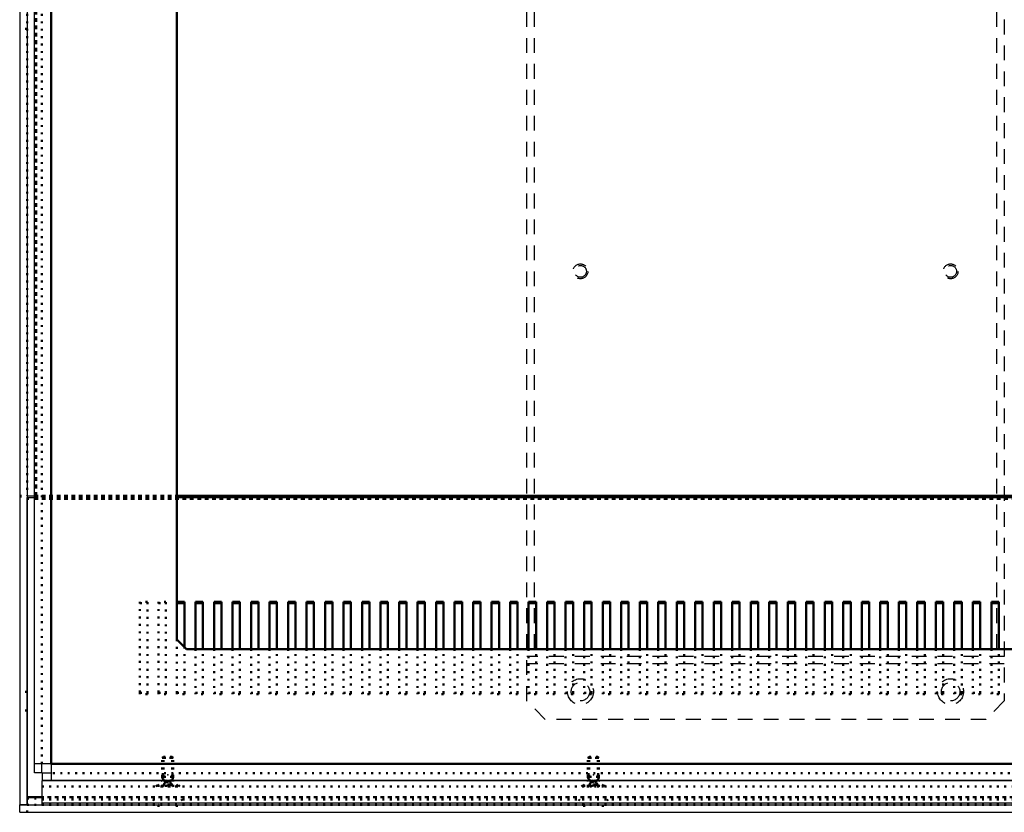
# Model space of a CAD drawing. Extents: x 3970 to 6010, y 1229 to 2654.
# Tile 6 of 17: x 4275 to 4541, y 2139 to 2353. Entities that reach past the tile are written whole.
import ezdxf

# ---------------------------------------------------------------- set-up
doc = ezdxf.new("R2010")
doc.units = 0
doc.header["$MEASUREMENT"] = 0
doc.linetypes.add('DOT', pattern=[2, 0.5, -1.5])
doc.linetypes.add('HIDDEN', pattern=[7, 4, -3])
doc.layers.get('0').update_dxf_attribs({"linetype": 'CONTINUOUS'})
doc.layers.add('LE_ALL', color=7, linetype='CONTINUOUS', lineweight=50)
doc.layers.add('LE_HIDDEN', color=7, linetype='CONTINUOUS')

msp = doc.modelspace()

# ---------------------------------------------------------------- linework, layer by layer
for p, q in [((4274.51, 2567.1), (4274.51, 2141.21)), ((4278.51, 2149.8), (4278.51, 2561.6)), ((4278.51, 2152.2), (4278.51, 2559.2)), ((4283.01, 2152.2), (4283.01, 2559.2)), ((4276.51, 2224.59), (4276.7, 2224.59)), ((4276.51, 2143.18), (4276.51, 2224.16)), ((4276.7, 2224.59), (4277.25, 2224.59)), ((4277.25, 2224.59), (4278.06, 2224.59)), ((4278.06, 2224.59), (4278.51, 2224.59)), ((4317.01, 2224.59), (4674.01, 2224.59)), ((4317.01, 2224.16), (4674.01, 2224.16)), ((4278.86, 2152.2), (4278.51, 2152.2)), ((4283.01, 2152.2), (4281.29, 2152.2)), ((4283.01, 2152.2), (4283.01, 2150.48)), ((4708.01, 2152.2), (4283.01, 2152.2)), ((4280.51, 2149.8), (4278.51, 2149.8)), ((4280.61, 2149.7), (4280.61, 2147.7)), ((4283.01, 2149.7), (4280.61, 2149.7)), ((4283.01, 2150.48), (4283.01, 2149.02)), ((4708.01, 2147.7), (4283.01, 2147.7)), ((4313.08, 2147.61), (4313.16, 2147.7)), ((4315.95, 2147.61), (4315.86, 2147.7)), ((4428.08, 2147.61), (4428.16, 2147.7)), ((4430.95, 2147.61), (4430.86, 2147.7)), ((4276.51, 2142.36), (4276.51, 2143.18)), ((4276.51, 2141.7), (4276.51, 2142.36)), ((4276.51, 2141.26), (4276.51, 2141.7)), ((4710.51, 2141.61), (4280.51, 2141.61)), ((4274.51, 2141.21), (4276.51, 2141.21)), ((4274.51, 2139.11), (4716.51, 2139.11)), ((4276.51, 2141.11), (4276.51, 2141.26))]:
    msp.add_line(p, q)
for points in [[(4274.51, 2567.1), (4276.51, 2567.1), (4276.51, 2141.21)], [(4276.51, 2224.16), (4278.51, 2224.16)], [(4317.01, 2224.16), (4674.01, 2224.16)], [(4281.29, 2152.2), (4279.83, 2152.2), (4278.86, 2152.2)], [(4280.51, 2149.8), (4280.51, 2152.2)], [(4710.41, 2149.7), (4710.41, 2147.7), (4280.61, 2147.7)], [(4710.51, 2141.61), (4710.51, 2147.61), (4280.51, 2147.61), (4280.51, 2141.61)], [(4283.01, 2149.02), (4283.01, 2148.04), (4283.01, 2147.7)], [(4276.51, 2143.18), (4280.51, 2143.18)], [(4280.51, 2141.61), (4280.51, 2141.11), (4710.51, 2141.11), (4710.51, 2141.61)], [(4274.51, 2139.11), (4274.51, 2141.11), (4716.51, 2141.11)]]:
    msp.add_lwpolyline(points)
for p in [(4314.51, 2149.21), (4429.51, 2149.21)]:
    msp.add_point(p)
at = {"layer": 'LE_ALL', "color": 1, "linetype": 'DOT'}
for p, q in [((4279.01, 2561.6), (4279.01, 2224.59)), ((4279.01, 2224.59), (4279.01, 2561.6)), ((4280.51, 2152.2), (4280.51, 2559.2)), ((4280.51, 2152.2), (4280.51, 2559.2)), ((4276.51, 2350.66), (4274.51, 2350.66)), ((4274.51, 2224.59), (4276.51, 2224.59)), ((4274.51, 2224.59), (4274.51, 2224.59)), ((4274.51, 2224.38), (4276.51, 2224.38)), ((4276.51, 2223.81), (4714.51, 2223.81)), ((4278.51, 2224.59), (4279.01, 2224.59)), ((4279.01, 2224.59), (4279.01, 2224.59)), ((4279.01, 2224.59), (4279.01, 2224.59)), ((4279.01, 2224.49), (4279.01, 2224.59)), ((4279.01, 2224.59), (4279.01, 2224.59)), ((4317.01, 2224.59), (4279.01, 2224.59)), ((4279.01, 2224.38), (4279.01, 2224.49)), ((4279.01, 2224.27), (4279.01, 2224.38)), ((4279.01, 2224.16), (4279.01, 2224.27)), ((4279.01, 2223.81), (4279.01, 2224.16)), ((4279.01, 2223.81), (4712.01, 2223.81)), ((4307.01, 2195.63), (4309.01, 2195.63)), ((4312.01, 2195.63), (4314.01, 2195.63)), ((4317.01, 2185.79), (4317.01, 2185.79)), ((4319.01, 2171.36), (4319.01, 2183.79)), ((4319.6, 2183.2), (4319.6, 2183.2)), ((4322.01, 2183.2), (4322.01, 2171.36)), ((4324.01, 2171.36), (4324.01, 2183.2)), ((4327.01, 2183.2), (4327.01, 2171.36)), ((4329.01, 2171.36), (4329.01, 2183.2)), ((4332.01, 2183.2), (4332.01, 2171.36)), ((4334.01, 2171.36), (4334.01, 2183.2)), ((4337.01, 2183.2), (4337.01, 2171.36)), ((4339.01, 2171.36), (4339.01, 2183.2)), ((4342.01, 2183.2), (4342.01, 2171.36)), ((4344.01, 2171.36), (4344.01, 2183.2)), ((4347.01, 2183.2), (4347.01, 2171.36)), ((4349.01, 2171.36), (4349.01, 2183.2)), ((4352.01, 2183.2), (4352.01, 2171.36)), ((4354.01, 2171.36), (4354.01, 2183.2)), ((4357.01, 2183.2), (4357.01, 2171.36)), ((4359.01, 2171.36), (4359.01, 2183.2)), ((4362.01, 2183.2), (4362.01, 2171.36)), ((4364.01, 2171.36), (4364.01, 2183.2)), ((4367.01, 2183.2), (4367.01, 2171.36)), ((4369.01, 2171.36), (4369.01, 2183.2)), ((4372.01, 2183.2), (4372.01, 2171.36)), ((4374.01, 2171.36), (4374.01, 2183.2)), ((4377.01, 2183.2), (4377.01, 2171.36)), ((4379.01, 2171.36), (4379.01, 2183.2)), ((4382.01, 2183.2), (4382.01, 2171.36)), ((4384.01, 2171.36), (4384.01, 2183.2)), ((4387.01, 2183.2), (4387.01, 2171.36)), ((4389.01, 2171.36), (4389.01, 2183.2)), ((4392.01, 2183.2), (4392.01, 2171.36)), ((4394.01, 2171.36), (4394.01, 2183.2)), ((4397.01, 2183.2), (4397.01, 2171.36)), ((4399.01, 2171.36), (4399.01, 2183.2)), ((4402.01, 2183.2), (4402.01, 2171.36)), ((4404.01, 2171.36), (4404.01, 2183.2)), ((4407.01, 2183.2), (4407.01, 2171.36)), ((4409.01, 2171.36), (4409.01, 2183.2)), ((4412.01, 2183.2), (4412.01, 2171.36)), ((4414.01, 2171.36), (4414.01, 2183.2)), ((4417.01, 2183.2), (4417.01, 2171.36)), ((4419.01, 2171.36), (4419.01, 2183.2)), ((4422.01, 2183.2), (4422.01, 2171.36)), ((4424.01, 2171.36), (4424.01, 2183.2)), ((4427.01, 2183.2), (4427.01, 2171.36)), ((4429.01, 2171.36), (4429.01, 2183.2)), ((4432.01, 2183.2), (4432.01, 2171.36)), ((4434.01, 2171.36), (4434.01, 2183.2)), ((4437.01, 2183.2), (4437.01, 2171.36)), ((4439.01, 2171.36), (4439.01, 2183.2)), ((4442.01, 2183.2), (4442.01, 2171.36)), ((4444.01, 2171.36), (4444.01, 2183.2)), ((4447.01, 2183.2), (4447.01, 2171.36)), ((4449.01, 2171.36), (4449.01, 2183.2)), ((4452.01, 2183.2), (4452.01, 2171.36)), ((4454.01, 2171.36), (4454.01, 2183.2)), ((4457.01, 2183.2), (4457.01, 2171.36)), ((4459.01, 2171.36), (4459.01, 2183.2)), ((4462.01, 2183.2), (4462.01, 2171.36)), ((4464.01, 2171.36), (4464.01, 2183.2)), ((4467.01, 2183.2), (4467.01, 2171.36)), ((4469.01, 2171.36), (4469.01, 2183.2)), ((4472.01, 2183.2), (4472.01, 2171.36)), ((4474.01, 2171.36), (4474.01, 2183.2)), ((4477.01, 2183.2), (4477.01, 2171.36)), ((4479.01, 2171.36), (4479.01, 2183.2)), ((4482.01, 2183.2), (4482.01, 2171.36)), ((4484.01, 2171.36), (4484.01, 2183.2)), ((4487.01, 2183.2), (4487.01, 2171.36)), ((4489.01, 2171.36), (4489.01, 2183.2)), ((4492.01, 2183.2), (4492.01, 2171.36)), ((4494.01, 2171.36), (4494.01, 2183.2)), ((4497.01, 2183.2), (4497.01, 2171.36)), ((4499.01, 2171.36), (4499.01, 2183.2)), ((4502.01, 2183.2), (4502.01, 2171.36)), ((4504.01, 2171.36), (4504.01, 2183.2)), ((4507.01, 2183.2), (4507.01, 2171.36)), ((4509.01, 2171.36), (4509.01, 2183.2)), ((4512.01, 2183.2), (4512.01, 2171.36)), ((4514.01, 2171.36), (4514.01, 2183.2)), ((4517.01, 2183.2), (4517.01, 2171.36)), ((4519.01, 2171.36), (4519.01, 2183.2)), ((4522.01, 2183.2), (4522.01, 2171.36)), ((4524.01, 2171.36), (4524.01, 2183.2)), ((4527.01, 2183.2), (4527.01, 2171.36)), ((4529.01, 2171.36), (4529.01, 2183.2)), ((4532.01, 2183.2), (4532.01, 2171.36)), ((4534.01, 2171.36), (4534.01, 2183.2)), ((4537.01, 2183.2), (4537.01, 2171.36)), ((4539.01, 2171.36), (4539.01, 2183.2)), ((4276.51, 2171.61), (4274.51, 2171.61)), ((4307.01, 2171.01), (4307.01, 2171.36)), ((4309.01, 2171.01), (4307.01, 2171.01)), ((4309.01, 2171.01), (4309.01, 2171.36)), ((4312.01, 2171.01), (4312.01, 2171.36)), ((4314.01, 2171.01), (4312.01, 2171.01)), ((4314.01, 2171.01), (4314.01, 2171.36)), ((4317.01, 2171.01), (4317.01, 2171.36)), ((4319.01, 2171.01), (4317.01, 2171.01)), ((4319.01, 2171.01), (4319.01, 2171.36)), ((4322.01, 2171.01), (4322.01, 2171.36)), ((4322.01, 2171.36), (4324.01, 2171.36)), ((4324.01, 2171.01), (4322.01, 2171.01)), ((4324.01, 2171.01), (4324.01, 2171.36)), ((4327.01, 2171.01), (4327.01, 2171.36)), ((4327.01, 2171.36), (4329.01, 2171.36)), ((4329.01, 2171.01), (4327.01, 2171.01)), ((4329.01, 2171.01), (4329.01, 2171.36)), ((4332.01, 2171.01), (4332.01, 2171.36)), ((4332.01, 2171.36), (4334.01, 2171.36)), ((4334.01, 2171.01), (4332.01, 2171.01)), ((4334.01, 2171.01), (4334.01, 2171.36)), ((4337.01, 2171.01), (4337.01, 2171.36)), ((4337.01, 2171.36), (4339.01, 2171.36)), ((4339.01, 2171.01), (4337.01, 2171.01)), ((4339.01, 2171.01), (4339.01, 2171.36)), ((4342.01, 2171.01), (4342.01, 2171.36)), ((4342.01, 2171.36), (4344.01, 2171.36)), ((4344.01, 2171.01), (4342.01, 2171.01)), ((4344.01, 2171.01), (4344.01, 2171.36)), ((4347.01, 2171.01), (4347.01, 2171.36)), ((4347.01, 2171.36), (4349.01, 2171.36)), ((4349.01, 2171.01), (4347.01, 2171.01)), ((4349.01, 2171.01), (4349.01, 2171.36)), ((4352.01, 2171.01), (4352.01, 2171.36)), ((4352.01, 2171.36), (4354.01, 2171.36)), ((4354.01, 2171.01), (4352.01, 2171.01)), ((4354.01, 2171.01), (4354.01, 2171.36)), ((4357.01, 2171.01), (4357.01, 2171.36)), ((4357.01, 2171.36), (4359.01, 2171.36)), ((4359.01, 2171.01), (4357.01, 2171.01)), ((4359.01, 2171.01), (4359.01, 2171.36)), ((4362.01, 2171.01), (4362.01, 2171.36)), ((4362.01, 2171.36), (4364.01, 2171.36)), ((4364.01, 2171.01), (4362.01, 2171.01)), ((4364.01, 2171.01), (4364.01, 2171.36)), ((4367.01, 2171.01), (4367.01, 2171.36)), ((4367.01, 2171.36), (4369.01, 2171.36)), ((4369.01, 2171.01), (4367.01, 2171.01)), ((4369.01, 2171.01), (4369.01, 2171.36)), ((4372.01, 2171.01), (4372.01, 2171.36)), ((4372.01, 2171.36), (4374.01, 2171.36)), ((4374.01, 2171.01), (4372.01, 2171.01)), ((4374.01, 2171.01), (4374.01, 2171.36)), ((4377.01, 2171.01), (4377.01, 2171.36)), ((4377.01, 2171.36), (4379.01, 2171.36)), ((4379.01, 2171.01), (4377.01, 2171.01)), ((4379.01, 2171.01), (4379.01, 2171.36)), ((4382.01, 2171.01), (4382.01, 2171.36)), ((4382.01, 2171.36), (4384.01, 2171.36)), ((4384.01, 2171.01), (4382.01, 2171.01)), ((4384.01, 2171.01), (4384.01, 2171.36)), ((4387.01, 2171.01), (4387.01, 2171.36)), ((4387.01, 2171.36), (4389.01, 2171.36)), ((4389.01, 2171.01), (4387.01, 2171.01)), ((4389.01, 2171.01), (4389.01, 2171.36)), ((4392.01, 2171.01), (4392.01, 2171.36)), ((4392.01, 2171.36), (4394.01, 2171.36)), ((4394.01, 2171.01), (4392.01, 2171.01)), ((4394.01, 2171.01), (4394.01, 2171.36)), ((4397.01, 2171.01), (4397.01, 2171.36)), ((4397.01, 2171.36), (4399.01, 2171.36)), ((4399.01, 2171.01), (4397.01, 2171.01)), ((4399.01, 2171.01), (4399.01, 2171.36)), ((4402.01, 2171.01), (4402.01, 2171.36)), ((4402.01, 2171.36), (4404.01, 2171.36)), ((4404.01, 2171.01), (4402.01, 2171.01)), ((4404.01, 2171.01), (4404.01, 2171.36)), ((4407.01, 2171.01), (4407.01, 2171.36)), ((4407.01, 2171.36), (4409.01, 2171.36)), ((4409.01, 2171.01), (4407.01, 2171.01)), ((4409.01, 2171.01), (4409.01, 2171.36)), ((4412.01, 2171.01), (4412.01, 2171.36)), ((4412.01, 2171.36), (4414.01, 2171.36)), ((4414.01, 2171.01), (4412.01, 2171.01)), ((4414.01, 2171.01), (4414.01, 2171.36)), ((4417.01, 2171.01), (4417.01, 2171.36)), ((4417.01, 2171.36), (4419.01, 2171.36)), ((4419.01, 2171.01), (4417.01, 2171.01)), ((4419.01, 2171.01), (4419.01, 2171.36)), ((4422.01, 2171.01), (4422.01, 2171.36)), ((4422.01, 2171.36), (4424.01, 2171.36)), ((4424.01, 2171.01), (4422.01, 2171.01)), ((4424.01, 2171.01), (4424.01, 2171.36)), ((4427.01, 2171.01), (4427.01, 2171.36)), ((4427.01, 2171.36), (4429.01, 2171.36)), ((4429.01, 2171.01), (4427.01, 2171.01)), ((4429.01, 2171.01), (4429.01, 2171.36)), ((4432.01, 2171.01), (4432.01, 2171.36)), ((4432.01, 2171.36), (4434.01, 2171.36)), ((4434.01, 2171.01), (4432.01, 2171.01)), ((4434.01, 2171.01), (4434.01, 2171.36)), ((4437.01, 2171.01), (4437.01, 2171.36)), ((4437.01, 2171.36), (4439.01, 2171.36)), ((4439.01, 2171.01), (4437.01, 2171.01)), ((4439.01, 2171.01), (4439.01, 2171.36)), ((4442.01, 2171.01), (4442.01, 2171.36)), ((4442.01, 2171.36), (4444.01, 2171.36)), ((4444.01, 2171.01), (4442.01, 2171.01)), ((4444.01, 2171.01), (4444.01, 2171.36)), ((4447.01, 2171.01), (4447.01, 2171.36)), ((4447.01, 2171.36), (4449.01, 2171.36)), ((4449.01, 2171.01), (4447.01, 2171.01)), ((4449.01, 2171.01), (4449.01, 2171.36)), ((4452.01, 2171.01), (4452.01, 2171.36)), ((4452.01, 2171.36), (4454.01, 2171.36)), ((4454.01, 2171.01), (4452.01, 2171.01)), ((4454.01, 2171.01), (4454.01, 2171.36)), ((4457.01, 2171.01), (4457.01, 2171.36)), ((4457.01, 2171.36), (4459.01, 2171.36)), ((4459.01, 2171.01), (4457.01, 2171.01)), ((4459.01, 2171.01), (4459.01, 2171.36)), ((4462.01, 2171.01), (4462.01, 2171.36)), ((4462.01, 2171.36), (4464.01, 2171.36)), ((4464.01, 2171.01), (4462.01, 2171.01)), ((4464.01, 2171.01), (4464.01, 2171.36)), ((4467.01, 2171.01), (4467.01, 2171.36)), ((4467.01, 2171.36), (4469.01, 2171.36)), ((4469.01, 2171.01), (4467.01, 2171.01)), ((4469.01, 2171.01), (4469.01, 2171.36)), ((4472.01, 2171.01), (4472.01, 2171.36)), ((4472.01, 2171.36), (4474.01, 2171.36)), ((4474.01, 2171.01), (4472.01, 2171.01)), ((4474.01, 2171.01), (4474.01, 2171.36)), ((4477.01, 2171.01), (4477.01, 2171.36)), ((4477.01, 2171.36), (4479.01, 2171.36)), ((4479.01, 2171.01), (4477.01, 2171.01)), ((4479.01, 2171.01), (4479.01, 2171.36)), ((4482.01, 2171.01), (4482.01, 2171.36)), ((4482.01, 2171.36), (4484.01, 2171.36)), ((4484.01, 2171.01), (4482.01, 2171.01)), ((4484.01, 2171.01), (4484.01, 2171.36)), ((4487.01, 2171.01), (4487.01, 2171.36)), ((4487.01, 2171.36), (4489.01, 2171.36)), ((4489.01, 2171.01), (4487.01, 2171.01)), ((4489.01, 2171.01), (4489.01, 2171.36)), ((4492.01, 2171.01), (4492.01, 2171.36)), ((4492.01, 2171.36), (4494.01, 2171.36)), ((4494.01, 2171.01), (4492.01, 2171.01)), ((4494.01, 2171.01), (4494.01, 2171.36)), ((4497.01, 2171.01), (4497.01, 2171.36)), ((4497.01, 2171.36), (4499.01, 2171.36)), ((4499.01, 2171.01), (4497.01, 2171.01)), ((4499.01, 2171.01), (4499.01, 2171.36)), ((4502.01, 2171.01), (4502.01, 2171.36)), ((4502.01, 2171.36), (4504.01, 2171.36)), ((4504.01, 2171.01), (4502.01, 2171.01)), ((4504.01, 2171.01), (4504.01, 2171.36)), ((4507.01, 2171.01), (4507.01, 2171.36)), ((4507.01, 2171.36), (4509.01, 2171.36)), ((4509.01, 2171.01), (4507.01, 2171.01)), ((4509.01, 2171.01), (4509.01, 2171.36)), ((4512.01, 2171.01), (4512.01, 2171.36)), ((4512.01, 2171.36), (4514.01, 2171.36)), ((4514.01, 2171.01), (4512.01, 2171.01)), ((4514.01, 2171.01), (4514.01, 2171.36)), ((4517.01, 2171.01), (4517.01, 2171.36)), ((4517.01, 2171.36), (4519.01, 2171.36)), ((4519.01, 2171.01), (4517.01, 2171.01)), ((4519.01, 2171.01), (4519.01, 2171.36)), ((4522.01, 2171.01), (4522.01, 2171.36)), ((4522.01, 2171.36), (4524.01, 2171.36)), ((4524.01, 2171.01), (4522.01, 2171.01)), ((4524.01, 2171.01), (4524.01, 2171.36)), ((4527.01, 2171.01), (4527.01, 2171.36)), ((4527.01, 2171.36), (4529.01, 2171.36)), ((4529.01, 2171.01), (4527.01, 2171.01)), ((4529.01, 2171.01), (4529.01, 2171.36)), ((4532.01, 2171.01), (4532.01, 2171.36)), ((4532.01, 2171.36), (4534.01, 2171.36)), ((4534.01, 2171.01), (4532.01, 2171.01)), ((4534.01, 2171.01), (4534.01, 2171.36)), ((4537.01, 2171.01), (4537.01, 2171.36)), ((4537.01, 2171.36), (4539.01, 2171.36)), ((4539.01, 2171.01), (4537.01, 2171.01)), ((4539.01, 2171.01), (4539.01, 2171.36)), ((4276.51, 2166.61), (4274.51, 2166.61)), ((4283.01, 2152.2), (4283.01, 2152.2)), ((4283.01, 2152.2), (4283.01, 2152.2)), ((4283.01, 2152.2), (4283.01, 2152.2)), ((4313.01, 2153.81), (4313.32, 2154.11)), ((4316.01, 2153.81), (4313.01, 2153.81)), ((4313.01, 2148.71), (4313.01, 2153.81)), ((4313.01, 2153.81), (4316.01, 2153.81)), ((4313.32, 2148.71), (4313.32, 2154.11)), ((4313.32, 2148.71), (4313.32, 2154.11)), ((4313.32, 2154.11), (4315.71, 2154.11)), ((4428.01, 2153.81), (4428.32, 2154.11)), ((4431.01, 2153.81), (4428.01, 2153.81)), ((4428.01, 2148.71), (4428.01, 2153.81)), ((4428.01, 2153.81), (4431.01, 2153.81)), ((4428.32, 2148.71), (4428.32, 2154.11)), ((4428.32, 2148.71), (4428.32, 2154.11)), ((4428.32, 2154.11), (4430.71, 2154.11)), ((4278.51, 2149.8), (4278.51, 2149.8)), ((4280.51, 2149.8), (4280.51, 2149.8)), ((4280.61, 2149.7), (4280.61, 2149.7)), ((4708.01, 2149.7), (4283.01, 2149.7)), ((4708.01, 2149.7), (4283.01, 2149.7)), ((4313.21, 2149.7), (4313.21, 2147.7)), ((4315.81, 2149.7), (4315.81, 2147.7)), ((4428.21, 2149.7), (4428.21, 2147.7)), ((4430.81, 2149.7), (4430.81, 2147.7)), ((4280.51, 2147.61), (4280.51, 2147.61)), ((4280.61, 2147.7), (4280.61, 2147.7)), ((4311.26, 2146.11), (4312.76, 2147.61)), ((4316.01, 2148.71), (4313.01, 2148.71)), ((4313.01, 2148.71), (4313.18, 2147.71)), ((4313.01, 2148.71), (4313.32, 2148.71)), ((4313.16, 2147.7), (4313.18, 2147.71)), ((4313.18, 2147.71), (4313.32, 2148.71)), ((4313.18, 2147.71), (4313.32, 2148.71)), ((4313.18, 2147.71), (4315.85, 2147.71)), ((4315.85, 2147.71), (4313.18, 2147.71)), ((4315.71, 2148.71), (4313.32, 2148.71)), ((4313.36, 2146.39), (4313.88, 2147.44)), ((4313.88, 2147.44), (4314.51, 2147.77)), ((4313.94, 2147.44), (4313.88, 2147.44)), ((4314.23, 2147.44), (4314.23, 2147.44)), ((4315.15, 2147.44), (4314.51, 2147.77)), ((4314.79, 2147.44), (4314.79, 2147.44)), ((4315.15, 2147.44), (4315.08, 2147.44)), ((4315.67, 2146.39), (4315.15, 2147.44)), ((4315.71, 2148.71), (4316.01, 2148.71)), ((4315.86, 2147.7), (4315.85, 2147.71)), ((4317.76, 2146.11), (4316.26, 2147.61)), ((4426.26, 2146.11), (4427.76, 2147.61)), ((4431.01, 2148.71), (4428.01, 2148.71)), ((4428.01, 2148.71), (4428.18, 2147.71)), ((4428.01, 2148.71), (4428.32, 2148.71)), ((4428.16, 2147.7), (4428.18, 2147.71)), ((4428.18, 2147.71), (4428.32, 2148.71)), ((4428.18, 2147.71), (4428.32, 2148.71)), ((4428.18, 2147.71), (4430.85, 2147.71)), ((4430.85, 2147.71), (4428.18, 2147.71)), ((4430.71, 2148.71), (4428.32, 2148.71)), ((4428.36, 2146.39), (4428.88, 2147.44)), ((4428.88, 2147.44), (4429.51, 2147.77)), ((4428.94, 2147.44), (4428.88, 2147.44)), ((4429.23, 2147.44), (4429.23, 2147.44)), ((4430.15, 2147.44), (4429.51, 2147.77)), ((4429.79, 2147.44), (4429.79, 2147.44)), ((4430.15, 2147.44), (4430.08, 2147.44)), ((4430.67, 2146.39), (4430.15, 2147.44)), ((4430.71, 2148.71), (4431.01, 2148.71)), ((4430.86, 2147.7), (4430.85, 2147.71)), ((4432.76, 2146.11), (4431.26, 2147.61)), ((4280.51, 2146.11), (4280.51, 2146.11)), ((4280.51, 2146.11), (4710.51, 2146.11)), ((4311.76, 2146.3), (4317.26, 2146.3)), ((4311.76, 2146.3), (4311.76, 2146.11)), ((4317.26, 2146.3), (4311.76, 2146.3)), ((4317.26, 2146.11), (4311.76, 2146.11)), ((4312.91, 2146.11), (4313.36, 2146.39)), ((4313.4, 2146.39), (4312.94, 2146.11)), ((4313.4, 2146.39), (4313.36, 2146.39)), ((4314.79, 2146.39), (4314.23, 2146.39)), ((4314.23, 2146.11), (4314.23, 2146.39)), ((4314.23, 2146.11), (4314.23, 2146.11)), ((4314.79, 2146.39), (4314.79, 2146.11)), ((4314.79, 2146.39), (4314.79, 2146.39)), ((4314.79, 2146.11), (4314.79, 2146.11)), ((4314.79, 2146.11), (4314.79, 2146.11)), ((4316.09, 2146.11), (4315.63, 2146.39)), ((4315.67, 2146.39), (4315.63, 2146.39)), ((4316.11, 2146.11), (4315.67, 2146.39)), ((4317.26, 2146.3), (4317.26, 2146.11)), ((4426.76, 2146.3), (4432.26, 2146.3)), ((4426.76, 2146.3), (4426.76, 2146.11)), ((4432.26, 2146.3), (4426.76, 2146.3)), ((4432.26, 2146.11), (4426.76, 2146.11)), ((4427.91, 2146.11), (4428.36, 2146.39)), ((4428.4, 2146.39), (4427.94, 2146.11)), ((4428.4, 2146.39), (4428.36, 2146.39)), ((4429.79, 2146.39), (4429.23, 2146.39)), ((4429.23, 2146.11), (4429.23, 2146.39)), ((4429.23, 2146.11), (4429.23, 2146.11)), ((4429.79, 2146.39), (4429.79, 2146.11)), ((4429.79, 2146.39), (4429.79, 2146.39)), ((4429.79, 2146.11), (4429.79, 2146.11)), ((4429.79, 2146.11), (4429.79, 2146.11)), ((4429.79, 2146.11), (4429.79, 2146.11)), ((4431.09, 2146.11), (4430.63, 2146.39)), ((4430.67, 2146.39), (4430.63, 2146.39)), ((4431.11, 2146.11), (4430.67, 2146.39)), ((4432.26, 2146.3), (4432.26, 2146.11)), ((4276.51, 2142.83), (4714.51, 2142.83)), ((4276.51, 2142.83), (4714.51, 2142.83)), ((4280.51, 2143.18), (4710.51, 2143.18)), ((4710.51, 2143.18), (4280.51, 2143.18)), ((4280.51, 2142.61), (4280.51, 2142.61)), ((4280.51, 2142.61), (4710.51, 2142.61)), ((4310.51, 2142.61), (4312.01, 2141.11)), ((4318.51, 2142.61), (4317.01, 2141.11)), ((4425.51, 2142.61), (4427.01, 2141.11)), ((4433.51, 2142.61), (4432.01, 2141.11)), ((4274.51, 2141.21), (4274.51, 2141.21)), ((4274.51, 2141.11), (4274.51, 2141.11)), ((4274.51, 2139.11), (4274.51, 2139.11)), ((4276.51, 2141.21), (4276.51, 2141.21)), ((4276.51, 2139.11), (4276.51, 2141.11)), ((4280.51, 2141.11), (4280.51, 2141.11)), ((4312.01, 2141.11), (4312.01, 2139.11)), ((4317.01, 2141.11), (4317.01, 2139.11)), ((4427.01, 2141.11), (4427.01, 2139.11)), ((4432.01, 2141.11), (4432.01, 2139.11))]:
    msp.add_line(p, q, dxfattribs=at)
at = {"layer": 'LE_ALL'}
for p, q in [((4674.01, 2224.59), (4317.01, 2224.59)), ((4319.01, 2195.98), (4317.01, 2195.98)), ((4317.01, 2195.63), (4319.01, 2195.63)), ((4319.01, 2183.79), (4319.01, 2195.98)), ((4324.01, 2195.98), (4322.01, 2195.98)), ((4322.01, 2195.98), (4322.01, 2183.2)), ((4322.01, 2195.63), (4324.01, 2195.63)), ((4324.01, 2183.2), (4324.01, 2195.98)), ((4329.01, 2195.98), (4327.01, 2195.98)), ((4327.01, 2195.98), (4327.01, 2183.2)), ((4327.01, 2195.63), (4329.01, 2195.63)), ((4329.01, 2183.2), (4329.01, 2195.98)), ((4334.01, 2195.98), (4332.01, 2195.98)), ((4332.01, 2195.98), (4332.01, 2183.2)), ((4332.01, 2195.63), (4334.01, 2195.63)), ((4334.01, 2183.2), (4334.01, 2195.98)), ((4339.01, 2195.98), (4337.01, 2195.98)), ((4337.01, 2195.98), (4337.01, 2183.2)), ((4337.01, 2195.63), (4339.01, 2195.63)), ((4339.01, 2183.2), (4339.01, 2195.98)), ((4344.01, 2195.98), (4342.01, 2195.98)), ((4342.01, 2195.98), (4342.01, 2183.2)), ((4342.01, 2195.63), (4344.01, 2195.63)), ((4344.01, 2183.2), (4344.01, 2195.98)), ((4349.01, 2195.98), (4347.01, 2195.98)), ((4347.01, 2195.98), (4347.01, 2183.2)), ((4347.01, 2195.63), (4349.01, 2195.63)), ((4349.01, 2183.2), (4349.01, 2195.98)), ((4354.01, 2195.98), (4352.01, 2195.98)), ((4352.01, 2195.98), (4352.01, 2183.2)), ((4352.01, 2195.63), (4354.01, 2195.63)), ((4354.01, 2183.2), (4354.01, 2195.98)), ((4359.01, 2195.98), (4357.01, 2195.98)), ((4357.01, 2195.98), (4357.01, 2183.2)), ((4357.01, 2195.63), (4359.01, 2195.63)), ((4359.01, 2183.2), (4359.01, 2195.98)), ((4364.01, 2195.98), (4362.01, 2195.98)), ((4362.01, 2195.98), (4362.01, 2183.2)), ((4362.01, 2195.63), (4364.01, 2195.63)), ((4364.01, 2183.2), (4364.01, 2195.98)), ((4369.01, 2195.98), (4367.01, 2195.98)), ((4367.01, 2195.98), (4367.01, 2183.2)), ((4367.01, 2195.63), (4369.01, 2195.63)), ((4369.01, 2183.2), (4369.01, 2195.98)), ((4374.01, 2195.98), (4372.01, 2195.98)), ((4372.01, 2195.98), (4372.01, 2183.2)), ((4372.01, 2195.63), (4374.01, 2195.63)), ((4374.01, 2183.2), (4374.01, 2195.98)), ((4379.01, 2195.98), (4377.01, 2195.98)), ((4377.01, 2195.98), (4377.01, 2183.2)), ((4377.01, 2195.63), (4379.01, 2195.63)), ((4379.01, 2183.2), (4379.01, 2195.98)), ((4384.01, 2195.98), (4382.01, 2195.98)), ((4382.01, 2195.98), (4382.01, 2183.2)), ((4382.01, 2195.63), (4384.01, 2195.63)), ((4384.01, 2183.2), (4384.01, 2195.98)), ((4389.01, 2195.98), (4387.01, 2195.98)), ((4387.01, 2195.98), (4387.01, 2183.2)), ((4387.01, 2195.63), (4389.01, 2195.63)), ((4389.01, 2183.2), (4389.01, 2195.98)), ((4394.01, 2195.98), (4392.01, 2195.98)), ((4392.01, 2195.98), (4392.01, 2183.2)), ((4392.01, 2195.63), (4394.01, 2195.63)), ((4394.01, 2183.2), (4394.01, 2195.98)), ((4399.01, 2195.98), (4397.01, 2195.98)), ((4397.01, 2195.98), (4397.01, 2183.2)), ((4397.01, 2195.63), (4399.01, 2195.63)), ((4399.01, 2183.2), (4399.01, 2195.98)), ((4404.01, 2195.98), (4402.01, 2195.98)), ((4402.01, 2195.98), (4402.01, 2183.2)), ((4402.01, 2195.63), (4404.01, 2195.63)), ((4404.01, 2183.2), (4404.01, 2195.98)), ((4409.01, 2195.98), (4407.01, 2195.98)), ((4407.01, 2195.98), (4407.01, 2183.2)), ((4407.01, 2195.63), (4409.01, 2195.63)), ((4409.01, 2183.2), (4409.01, 2195.98)), ((4414.01, 2195.98), (4412.01, 2195.98)), ((4412.01, 2195.98), (4412.01, 2183.2)), ((4412.01, 2195.63), (4414.01, 2195.63)), ((4414.01, 2183.2), (4414.01, 2195.98)), ((4419.01, 2195.98), (4417.01, 2195.98)), ((4417.01, 2195.98), (4417.01, 2183.2)), ((4417.01, 2195.63), (4419.01, 2195.63)), ((4419.01, 2183.2), (4419.01, 2195.98)), ((4424.01, 2195.98), (4422.01, 2195.98)), ((4422.01, 2195.98), (4422.01, 2183.2)), ((4422.01, 2195.63), (4424.01, 2195.63)), ((4424.01, 2183.2), (4424.01, 2195.98)), ((4429.01, 2195.98), (4427.01, 2195.98)), ((4427.01, 2195.98), (4427.01, 2183.2)), ((4427.01, 2195.63), (4429.01, 2195.63)), ((4429.01, 2183.2), (4429.01, 2195.98)), ((4434.01, 2195.98), (4432.01, 2195.98)), ((4432.01, 2195.98), (4432.01, 2183.2)), ((4432.01, 2195.63), (4434.01, 2195.63)), ((4434.01, 2183.2), (4434.01, 2195.98)), ((4439.01, 2195.98), (4437.01, 2195.98)), ((4437.01, 2195.98), (4437.01, 2183.2)), ((4437.01, 2195.63), (4439.01, 2195.63)), ((4439.01, 2183.2), (4439.01, 2195.98)), ((4444.01, 2195.98), (4442.01, 2195.98)), ((4442.01, 2195.98), (4442.01, 2183.2)), ((4442.01, 2195.63), (4444.01, 2195.63)), ((4444.01, 2183.2), (4444.01, 2195.98)), ((4449.01, 2195.98), (4447.01, 2195.98)), ((4447.01, 2195.98), (4447.01, 2183.2)), ((4447.01, 2195.63), (4449.01, 2195.63)), ((4449.01, 2183.2), (4449.01, 2195.98)), ((4454.01, 2195.98), (4452.01, 2195.98)), ((4452.01, 2195.98), (4452.01, 2183.2)), ((4452.01, 2195.63), (4454.01, 2195.63)), ((4454.01, 2183.2), (4454.01, 2195.98)), ((4459.01, 2195.98), (4457.01, 2195.98)), ((4457.01, 2195.98), (4457.01, 2183.2)), ((4457.01, 2195.63), (4459.01, 2195.63)), ((4459.01, 2183.2), (4459.01, 2195.98)), ((4464.01, 2195.98), (4462.01, 2195.98)), ((4462.01, 2195.98), (4462.01, 2183.2)), ((4462.01, 2195.63), (4464.01, 2195.63)), ((4464.01, 2183.2), (4464.01, 2195.98)), ((4469.01, 2195.98), (4467.01, 2195.98)), ((4467.01, 2195.98), (4467.01, 2183.2)), ((4467.01, 2195.63), (4469.01, 2195.63)), ((4469.01, 2183.2), (4469.01, 2195.98)), ((4474.01, 2195.98), (4472.01, 2195.98)), ((4472.01, 2195.98), (4472.01, 2183.2)), ((4472.01, 2195.63), (4474.01, 2195.63)), ((4474.01, 2183.2), (4474.01, 2195.98)), ((4479.01, 2195.98), (4477.01, 2195.98)), ((4477.01, 2195.98), (4477.01, 2183.2)), ((4477.01, 2195.63), (4479.01, 2195.63)), ((4479.01, 2183.2), (4479.01, 2195.98)), ((4484.01, 2195.98), (4482.01, 2195.98)), ((4482.01, 2195.98), (4482.01, 2183.2)), ((4482.01, 2195.63), (4484.01, 2195.63)), ((4484.01, 2183.2), (4484.01, 2195.98)), ((4489.01, 2195.98), (4487.01, 2195.98)), ((4487.01, 2195.98), (4487.01, 2183.2)), ((4487.01, 2195.63), (4489.01, 2195.63)), ((4489.01, 2183.2), (4489.01, 2195.98)), ((4494.01, 2195.98), (4492.01, 2195.98)), ((4492.01, 2195.98), (4492.01, 2183.2)), ((4492.01, 2195.63), (4494.01, 2195.63)), ((4494.01, 2183.2), (4494.01, 2195.98)), ((4499.01, 2195.98), (4497.01, 2195.98)), ((4497.01, 2195.98), (4497.01, 2183.2)), ((4497.01, 2195.63), (4499.01, 2195.63)), ((4499.01, 2183.2), (4499.01, 2195.98)), ((4504.01, 2195.98), (4502.01, 2195.98)), ((4502.01, 2195.98), (4502.01, 2183.2)), ((4502.01, 2195.63), (4504.01, 2195.63)), ((4504.01, 2183.2), (4504.01, 2195.98)), ((4509.01, 2195.98), (4507.01, 2195.98)), ((4507.01, 2195.98), (4507.01, 2183.2)), ((4507.01, 2195.63), (4509.01, 2195.63)), ((4509.01, 2183.2), (4509.01, 2195.98)), ((4514.01, 2195.98), (4512.01, 2195.98)), ((4512.01, 2195.98), (4512.01, 2183.2)), ((4512.01, 2195.63), (4514.01, 2195.63)), ((4514.01, 2183.2), (4514.01, 2195.98)), ((4519.01, 2195.98), (4517.01, 2195.98)), ((4517.01, 2195.98), (4517.01, 2183.2)), ((4517.01, 2195.63), (4519.01, 2195.63)), ((4519.01, 2183.2), (4519.01, 2195.98)), ((4524.01, 2195.98), (4522.01, 2195.98)), ((4522.01, 2195.98), (4522.01, 2183.2)), ((4522.01, 2195.63), (4524.01, 2195.63)), ((4524.01, 2183.2), (4524.01, 2195.98)), ((4529.01, 2195.98), (4527.01, 2195.98)), ((4527.01, 2195.98), (4527.01, 2183.2)), ((4527.01, 2195.63), (4529.01, 2195.63)), ((4529.01, 2183.2), (4529.01, 2195.98)), ((4534.01, 2195.98), (4532.01, 2195.98)), ((4532.01, 2195.98), (4532.01, 2183.2)), ((4532.01, 2195.63), (4534.01, 2195.63)), ((4534.01, 2183.2), (4534.01, 2195.98)), ((4539.01, 2195.98), (4537.01, 2195.98)), ((4537.01, 2195.98), (4537.01, 2183.2)), ((4537.01, 2195.63), (4539.01, 2195.63)), ((4539.01, 2183.2), (4539.01, 2195.98)), ((4280.51, 2143.18), (4276.51, 2143.18))]:
    msp.add_line(p, q, dxfattribs=at)
at = {"layer": 'LE_ALL', "color": 1, "linetype": 'DOT'}
for points in [[(4276.51, 2564.7), (4276.51, 2224.59)], [(4274.51, 2224.59), (4276.51, 2224.59), (4276.51, 2224.59)], [(4278.51, 2224.16), (4317.01, 2224.16)], [(4279.01, 2224.59), (4317.01, 2224.59)], [(4279.01, 2224.16), (4317.01, 2224.16)], [(4309.01, 2195.98), (4307.01, 2195.98), (4307.01, 2171.36), (4309.01, 2171.36), (4309.01, 2195.98)], [(4314.01, 2195.98), (4312.01, 2195.98), (4312.01, 2171.36), (4314.01, 2171.36), (4314.01, 2195.98)], [(4317.01, 2185.79), (4317.01, 2171.36), (4319.01, 2171.36)], [(4313.18, 2147.71), (4315.85, 2147.71), (4315.71, 2148.71), (4315.71, 2154.11), (4313.32, 2154.11)], [(4315.85, 2147.71), (4315.71, 2148.71), (4315.71, 2154.11), (4313.32, 2154.11)], [(4316.01, 2148.71), (4316.01, 2153.81), (4315.71, 2154.11)], [(4428.18, 2147.71), (4430.85, 2147.71), (4430.71, 2148.71), (4430.71, 2154.11), (4428.32, 2154.11)], [(4430.85, 2147.71), (4430.71, 2148.71), (4430.71, 2154.11), (4428.32, 2154.11)], [(4431.01, 2148.71), (4431.01, 2153.81), (4430.71, 2154.11)], [(4311.76, 2146.3), (4313.08, 2147.61)], [(4316.01, 2148.71), (4315.85, 2147.71), (4313.18, 2147.71)], [(4313.4, 2146.39), (4313.49, 2146.58), (4313.58, 2146.75), (4313.65, 2146.89), (4313.73, 2147.03), (4313.83, 2147.23), (4313.94, 2147.44)], [(4313.94, 2147.44), (4314, 2147.46), (4314.05, 2147.49), (4314.09, 2147.51), (4314.16, 2147.54), (4314.23, 2147.56), (4314.23, 2147.44)], [(4314.79, 2147.44), (4314.23, 2147.44), (4314.23, 2146.39)], [(4314.79, 2147.56), (4314.9, 2147.52), (4315.03, 2147.46), (4315.08, 2147.44), (4315.24, 2147.16), (4315.44, 2146.76), (4315.63, 2146.39)], [(4314.79, 2146.39), (4314.79, 2147.44), (4314.79, 2147.56)], [(4317.26, 2146.3), (4315.95, 2147.61)], [(4426.76, 2146.3), (4428.08, 2147.61)], [(4431.01, 2148.71), (4430.85, 2147.71), (4428.18, 2147.71)], [(4428.4, 2146.39), (4428.49, 2146.58), (4428.58, 2146.75), (4428.65, 2146.89), (4428.73, 2147.03), (4428.83, 2147.23), (4428.94, 2147.44)], [(4428.94, 2147.44), (4429, 2147.46), (4429.05, 2147.49), (4429.09, 2147.51), (4429.16, 2147.54), (4429.23, 2147.56), (4429.23, 2147.44)], [(4429.79, 2147.44), (4429.23, 2147.44), (4429.23, 2146.39)], [(4429.79, 2147.56), (4429.9, 2147.52), (4430.03, 2147.46), (4430.08, 2147.44), (4430.24, 2147.16), (4430.44, 2146.76), (4430.63, 2146.39)], [(4429.79, 2146.39), (4429.79, 2147.44), (4429.79, 2147.56)], [(4432.26, 2146.3), (4430.95, 2147.61)], [(4314.23, 2146.11), (4314.23, 2146.11), (4314.23, 2146.11)], [(4429.23, 2146.11), (4429.23, 2146.11), (4429.23, 2146.11)], [(4276.51, 2141.11), (4714.51, 2141.11)]]:
    msp.add_lwpolyline(points, dxfattribs=at)
at = {"layer": 'LE_ALL'}
for points in [[(4708.01, 2559.2), (4708.01, 2152.2), (4283.01, 2152.2), (4283.01, 2559.2)], [(4319.6, 2528.2), (4317.01, 2525.61), (4317.01, 2185.79), (4319.6, 2183.2), (4671.43, 2183.2), (4674.01, 2185.79), (4674.01, 2525.61), (4671.43, 2528.2), (4319.6, 2528.2)]]:
    msp.add_lwpolyline(points, dxfattribs=at)
at = {"layer": 'LE_HIDDEN', "color": 1, "linetype": 'HIDDEN'}
for p, q in [((4413.51, 2530.2), (4413.51, 2181.2)), ((4538.51, 2183.2), (4538.51, 2530.2)), ((4540.51, 2181.2), (4411.51, 2181.2)), ((4540.51, 2179.2), (4411.51, 2179.2))]:
    msp.add_line(p, q, dxfattribs=at)
msp.add_lwpolyline([(4416.51, 2547.2), (4535.51, 2547.2), (4540.51, 2542.2), (4540.51, 2169.2), (4535.51, 2164.2), (4416.51, 2164.2), (4411.51, 2169.2), (4411.51, 2542.2), (4416.51, 2547.2)], dxfattribs=at)
for centre, radius in [((4426.01, 2285.2), 2), ((4426.01, 2285.2), 1.6), ((4526.01, 2285.2), 2), ((4526.01, 2285.2), 1.6), ((4426.01, 2171.7), 3.5), ((4426.01, 2171.7), 2.5), ((4526.01, 2171.7), 3.5), ((4526.01, 2171.7), 2.5)]:
    msp.add_circle(centre, radius, dxfattribs=at)

doc.saveas('drawing.dxf')
